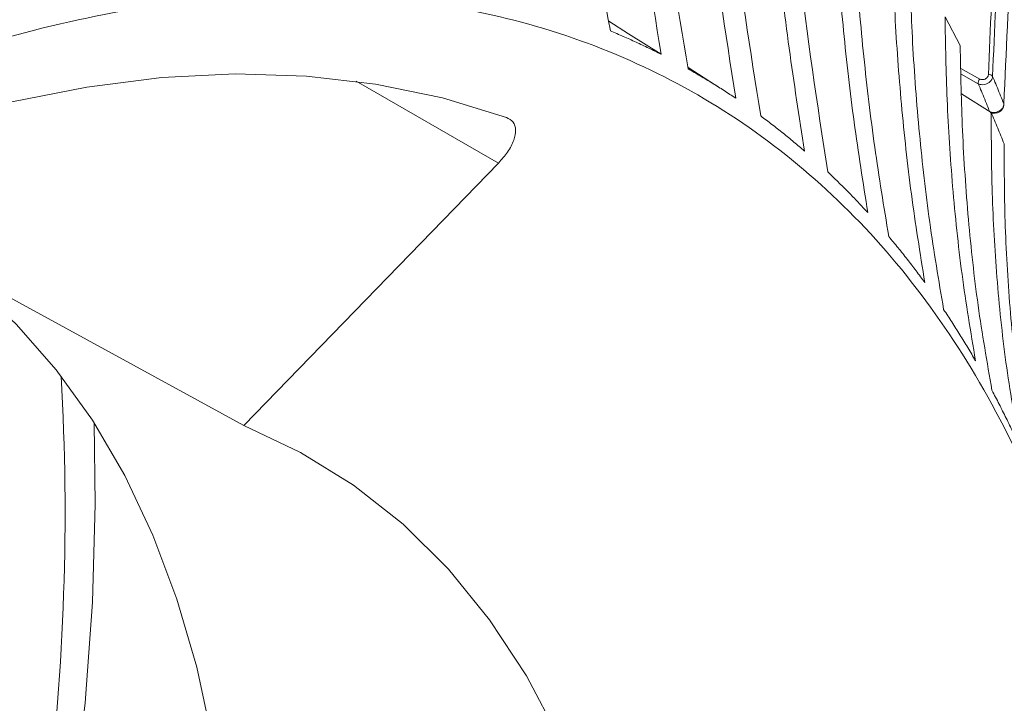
# Model space of a CAD drawing. Header units: millimetres. Extents: x 0 to 1118, y 0 to 864.
# Tile 75 of 256: x 385 to 399, y 173 to 182. Entities that reach past the tile are written whole.
import ezdxf

# ---------------------------------------------------------------- set-up
doc = ezdxf.new("R2010")
doc.units = ezdxf.units.MM

msp = doc.modelspace()

# ---------------------------------------------------------------- linework, layer by layer
at = {"color": 7, "linetype": 'Continuous', "lineweight": 15}
for p, q in [((398.123, 182.146), (398.336, 181.741)), ((394.975, 181.145), (394.524, 181.432)), ((398.769, 180.806), (398.354, 181.066)), ((391.87, 180.096), (388.304, 176.417)), ((388.304, 176.417), (382.392, 179.652))]:
    msp.add_line(p, q, dxfattribs=at)
at = {"color": 9, "linetype": 'Continuous', "lineweight": 15}
for p, q in [((398.344, 181.418), (398.609, 181.273)), ((398.588, 181.207), (398.347, 181.34)), ((391.87, 180.096), (389.875, 181.242))]:
    msp.add_line(p, q, dxfattribs=at)
at = {"color": 7, "linetype": 'Continuous', "lineweight": 15, "flags": 128}
for points in [[(393.413, 182.083), (393.689, 181.908), (394.147, 181.619)], [(379.606, 178.776), (380.591, 179.299), (381.716, 179.828), (382.832, 180.279), (383.938, 180.653), (385.029, 180.947), (386.103, 181.16), (387.154, 181.293), (388.182, 181.344), (389.181, 181.314), (390.149, 181.202), (391.084, 181.009), (391.981, 180.736)], [(388.14, 168.736), (388.109, 169.875), (388.016, 170.974), (387.861, 172.029), (387.644, 173.034), (387.366, 173.987), (387.029, 174.883), (386.634, 175.72), (386.182, 176.492), (385.675, 177.199), (385.115, 177.837), (384.504, 178.403), (384.008, 178.784)], [(388.304, 176.417), (389.098, 176.043), (389.841, 175.582), (390.532, 175.036), (391.168, 174.407), (391.745, 173.697), (392.261, 172.911), (392.714, 172.051), (393.101, 171.122), (393.422, 170.126), (393.674, 169.069), (393.857, 167.956), (393.969, 166.791), (394.011, 165.579)]]:
    msp.add_lwpolyline(points, dxfattribs=at)
at = {"color": 9, "linetype": 'Continuous', "lineweight": 15, "flags": 128}
msp.add_lwpolyline([(383.009, 160.713), (383.569, 162.129), (384.11, 163.641), (384.593, 165.153), (385.016, 166.659), (385.377, 168.155), (385.675, 169.636), (385.909, 171.097), (386.079, 172.534), (386.184, 173.942), (386.223, 175.317), (386.206, 176.455)], dxfattribs=at)
at = {"color": 7, "linetype": 'Continuous', "lineweight": 15}
for centre, radius, start, end in [((398.742, 181.278), 0.0567, 34.0427, 102.6565), ((398.658, 181.221), 0.0709, 133.6871, 191.8217), ((352.302, 175.206), 33.497, 342.4038, 3.2562)]:
    msp.add_arc(centre, radius, start, end, dxfattribs=at)
for points, knots in [([(411.547, 221.277), (411.012, 220.965), (409.94, 220.34), (407.98, 219.061), (405.711, 217.417), (403.228, 215.378), (400.919, 213.269), (398.765, 211.107), (396.744, 208.901), (394.837, 206.663), (392.409, 203.645), (390.392, 200.977), (388.327, 198.318), (386.801, 196.415), (385.151, 194.532), (383.709, 193.047), (382.563, 191.956), (381.348, 190.894), (380.058, 189.867), (378.682, 188.873), (377.216, 187.92), (375.661, 187.012), (374.018, 186.155), (372.289, 185.354), (370.479, 184.614), (368.59, 183.937), (366.636, 183.326), (364.624, 182.782), (362.567, 182.299), (360.476, 181.873), (358.36, 181.494), (355.523, 181.038), (351.959, 180.532), (348.212, 180.001), (345.016, 179.485), (342.522, 179.016), (340.218, 178.499), (338.103, 177.932), (336.043, 177.261), (334.326, 176.567), (332.935, 175.898), (332.222, 175.485), (331.865, 175.278)], [0, 0, 0, 0, 0.0193822, 0.0388004, 0.075345, 0.1120217, 0.1486283, 0.1853012, 0.2219431, 0.2586245, 0.2953262, 0.3688295, 0.387236, 0.4240983, 0.4615096, 0.4802981, 0.4991074, 0.5176371, 0.5361868, 0.5547781, 0.5733481, 0.5919726, 0.6105533, 0.6291427, 0.6478005, 0.6663925, 0.6850541, 0.7036351, 0.7221884, 0.740787, 0.7592835, 0.7777999, 0.8146582, 0.851371, 0.8745471, 0.8977545, 0.9169135, 0.9361394, 0.9556682, 0.9753594, 0.9876467, 1, 1, 1, 1]), ([(392.134, 192.42), (392.2, 191.532), (392.331, 189.757), (392.621, 187.124), (392.978, 184.515), (393.283, 182.803), (393.436, 181.947)], [0, 0, 0, 0, 0.250477, 0.500958, 0.750333, 1, 1, 1, 1]), ([(394.147, 181.619), (394.003, 182.51), (393.714, 184.292), (393.411, 187.006), (393.19, 189.741), (393.118, 191.58), (393.083, 192.5)], [0, 0, 0, 0, 0.250638, 0.501273, 0.750478, 1, 1, 1, 1]), ([(393.441, 192.308), (393.477, 191.382), (393.548, 189.529), (393.771, 186.787), (394.081, 184.074), (394.378, 182.302), (394.526, 181.415)], [0, 0, 0, 0, 0.250707, 0.501421, 0.750493, 1, 1, 1, 1]), ([(395.191, 181.004), (395.048, 181.93), (394.764, 183.782), (394.511, 186.61), (394.363, 189.462), (394.359, 191.379), (394.357, 192.339)], [0, 0, 0, 0, 0.250948, 0.501886, 0.75073, 1, 1, 1, 1]), ([(394.689, 192.101), (394.691, 191.133), (394.693, 189.197), (394.844, 186.336), (395.103, 183.511), (395.396, 181.675), (395.543, 180.755)], [0, 0, 0, 0, 0.251016, 0.502043, 0.750709, 1, 1, 1, 1]), ([(396.157, 180.263), (396.081, 180.743), (395.93, 181.702), (395.705, 183.647), (395.53, 186.098), (395.468, 189.071), (395.54, 191.068), (395.576, 192.068)], [0, 0, 0, 0, 0.125629, 0.251377, 0.502704, 0.751076, 1, 1, 1, 1]), ([(395.881, 191.786), (395.843, 190.775), (395.768, 188.753), (395.837, 185.769), (396.042, 182.827), (396.334, 180.924), (396.481, 179.971)], [0, 0, 0, 0, 0.2513447, 0.5027045, 0.7509167, 1, 1, 1, 1]), ([(398.73, 181.333), (398.757, 181.982), (398.811, 183.281), (399.04, 185.323), (399.377, 187.448), (399.684, 188.919), (399.853, 189.655), (399.853, 189.655)], [0, 0, 0, 0, 0.236149, 0.472797, 0.736403, 0.999999, 1, 1, 1, 1]), ([(399.912, 189.625), (399.752, 188.89), (399.432, 187.42), (399.1, 185.297), (398.87, 183.257), (398.816, 181.959), (398.789, 181.309)], [0, 0, 0, 0, 0.263625, 0.527242, 0.76339, 1, 1, 1, 1]), ([(398.947, 180.923), (398.978, 181.648), (399.041, 183.098), (399.302, 185.216), (399.64, 187.262), (399.929, 188.578), (400.074, 189.236)], [0, 0, 0, 0, 0.264013, 0.528034, 0.763856, 1, 1, 1, 1]), ([(397.042, 179.401), (396.975, 179.822), (396.841, 180.664), (396.697, 181.942), (396.591, 183.2), (396.551, 184.036), (396.532, 184.442)], [0, 0, 0, 0, 0.255012, 0.510021, 0.761914, 1, 1, 1, 1]), ([(396.806, 184.119), (396.826, 183.706), (396.868, 182.857), (396.979, 181.59), (397.129, 180.316), (397.267, 179.483), (397.336, 179.066)], [0, 0, 0, 0, 0.241155, 0.496275, 0.748006, 1, 1, 1, 1]), ([(397.841, 178.42), (397.774, 178.833), (397.641, 179.659), (397.507, 180.91), (397.415, 182.143), (397.389, 182.962), (397.377, 183.36)], [0, 0, 0, 0, 0.255473, 0.510941, 0.762317, 1, 1, 1, 1]), ([(397.62, 182.995), (397.634, 182.589), (397.662, 181.755), (397.758, 180.512), (397.898, 179.264), (398.035, 178.451), (398.103, 178.045)], [0, 0, 0, 0, 0.2416839, 0.497291, 0.7484822, 1, 1, 1, 1]), ([(379.922, 179.71), (380.572, 180.058), (381.903, 180.77), (383.891, 181.551), (385.869, 182.117), (387.804, 182.431), (389.676, 182.489), (391.464, 182.284), (393.139, 181.816), (394.684, 181.091), (396.084, 180.116), (397.326, 178.899), (398.398, 177.452), (399.29, 175.79), (399.992, 173.929), (400.499, 171.886), (400.805, 169.68), (400.907, 167.335), (400.805, 164.871), (400.499, 162.312), (399.99, 159.684), (399.28, 156.941), (398.628, 155.077), (398.29, 154.11)], [0, 0, 0, 0, 0.044762, 0.091476, 0.13819, 0.184905, 0.232631, 0.280357, 0.328083, 0.375809, 0.423535, 0.471262, 0.518988, 0.566714, 0.61444, 0.662166, 0.709892, 0.757618, 0.805345, 0.853071, 0.900797, 0.948523, 1, 1, 1, 1]), ([(398.55, 177.327), (398.483, 177.73), (398.349, 178.536), (398.223, 179.758), (398.144, 180.961), (398.13, 181.758), (398.123, 182.146)], [0, 0, 0, 0, 0.256004, 0.511999, 0.762796, 1, 1, 1, 1]), ([(393.436, 181.947), (393.497, 181.921), (393.618, 181.87), (393.796, 181.79), (393.973, 181.706), (394.089, 181.648), (394.147, 181.619)], [0, 0, 0, 0, 0.2509342, 0.5018684, 0.7509185, 1, 1, 1, 1]), ([(398.336, 181.741), (398.343, 181.344), (398.359, 180.528), (398.443, 179.314), (398.574, 178.098), (398.711, 177.308), (398.78, 176.912)], [0, 0, 0, 0, 0.242304, 0.498438, 0.749023, 1, 1, 1, 1]), ([(394.526, 181.415), (394.583, 181.382), (394.696, 181.317), (394.863, 181.216), (395.028, 181.112), (395.136, 181.04), (395.191, 181.004)], [0, 0, 0, 0, 0.250934, 0.501869, 0.750919, 1, 1, 1, 1]), ([(398.609, 181.273), (398.614, 181.271), (398.625, 181.265), (398.647, 181.263), (398.672, 181.267), (398.695, 181.278), (398.714, 181.294), (398.727, 181.313), (398.729, 181.326), (398.73, 181.333)], [0, 0, 0, 0, 0.105466, 0.25445, 0.403545, 0.552699, 0.701838, 0.850916, 1, 1, 1, 1]), ([(398.789, 181.309), (398.788, 181.298), (398.785, 181.276), (398.763, 181.243), (398.732, 181.217), (398.693, 181.199), (398.651, 181.191), (398.615, 181.195), (398.596, 181.203), (398.588, 181.207)], [0, 0, 0, 0, 0.149077, 0.298133, 0.447247, 0.59639, 0.745493, 0.894506, 1, 1, 1, 1]), ([(398.789, 181.309), (398.8, 181.283), (398.827, 181.221), (398.868, 181.12), (398.909, 181.018), (398.935, 180.952), (398.947, 180.923)], [0, 0, 0, 0, 0.207303, 0.488915, 0.779712, 1, 1, 1, 1]), ([(398.758, 180.805), (398.76, 180.804), (398.773, 180.795), (398.804, 180.791), (398.847, 180.795), (398.891, 180.815), (398.925, 180.848), (398.946, 180.884), (398.947, 180.907), (398.947, 180.917)], [0, 0, 0, 0, 0.031309, 0.183503, 0.350411, 0.529403, 0.71559, 0.882517, 1, 1, 1, 1]), ([(399.167, 176.125), (399.099, 176.516), (398.962, 177.299), (398.843, 178.487), (398.774, 179.655), (398.771, 180.43), (398.769, 180.806)], [0, 0, 0, 0, 0.256081, 0.512151, 0.7628, 1, 1, 1, 1]), ([(398.769, 180.806), (398.8, 180.733), (398.861, 180.587), (398.92, 180.438), (398.95, 180.363)], [0, 0, 0, 0, 0.49997, 1, 1, 1, 1]), ([(391.981, 180.736), (392.016, 180.717), (392.086, 180.678), (392.118, 180.562), (392.092, 180.416), (392.009, 180.253), (391.915, 180.147), (391.87, 180.096)], [0, 0, 0, 0, 0.195973, 0.391776, 0.592401, 0.804064, 1, 1, 1, 1]), ([(395.543, 180.755), (395.595, 180.716), (395.7, 180.637), (395.855, 180.515), (396.007, 180.391), (396.107, 180.306), (396.157, 180.263)], [0, 0, 0, 0, 0.250934, 0.501869, 0.750919, 1, 1, 1, 1]), ([(398.95, 180.363), (398.952, 179.977), (398.957, 179.182), (399.03, 178.002), (399.155, 176.822), (399.294, 176.056), (399.363, 175.673)], [0, 0, 0, 0, 0.242959, 0.499681, 0.749611, 1, 1, 1, 1]), ([(396.481, 179.971), (396.529, 179.925), (396.625, 179.833), (396.767, 179.692), (396.906, 179.548), (396.996, 179.45), (397.042, 179.401)], [0, 0, 0, 0, 0.250936, 0.501871, 0.75092, 1, 1, 1, 1]), ([(397.336, 179.066), (397.379, 179.014), (397.466, 178.909), (397.594, 178.749), (397.719, 178.586), (397.8, 178.476), (397.841, 178.42)], [0, 0, 0, 0, 0.250934, 0.501869, 0.750919, 1, 1, 1, 1]), ([(398.103, 178.045), (398.142, 177.986), (398.219, 177.87), (398.332, 177.691), (398.443, 177.511), (398.514, 177.388), (398.55, 177.327)], [0, 0, 0, 0, 0.250934, 0.501868, 0.750919, 1, 1, 1, 1]), ([(398.78, 176.912), (398.814, 176.848), (398.881, 176.719), (398.979, 176.523), (399.075, 176.326), (399.136, 176.192), (399.167, 176.125)], [0, 0, 0, 0, 0.250934, 0.501868, 0.750918, 1, 1, 1, 1])]:
    msp.add_open_spline(points, degree=3, knots=knots, dxfattribs=at)
at = {"color": 9, "linetype": 'Continuous', "lineweight": 15}
for points, knots in [([(398.746, 180.821), (398.735, 180.848), (398.709, 180.913), (398.668, 181.016), (398.626, 181.118), (398.6, 181.181), (398.588, 181.207)], [0, 0, 0, 0, 0.204865, 0.505687, 0.792614, 1, 1, 1, 1]), ([(398.764, 180.81), (398.77, 180.807), (398.787, 180.801), (398.823, 180.803), (398.863, 180.814), (398.9, 180.836), (398.928, 180.866), (398.944, 180.896), (398.946, 180.915), (398.947, 180.923)], [0, 0, 0, 0, 0.089603, 0.249503, 0.409554, 0.569533, 0.72919, 0.888418, 1, 1, 1, 1])]:
    msp.add_open_spline(points, degree=3, knots=knots, dxfattribs=at)

doc.saveas('drawing.dxf')
